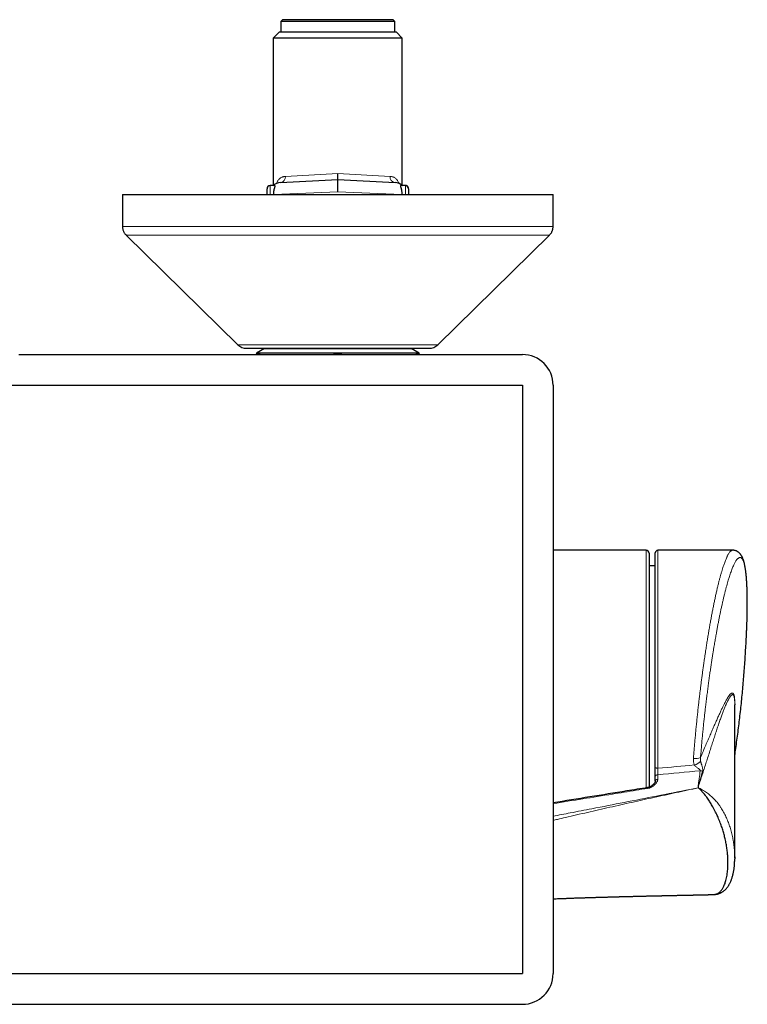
# Model space of a CAD drawing. Header units: millimetres. Extents: x 8 to 1018, y 12 to 2184.
# Tile 14 of 52: x 614 to 733, y 931 to 1091. Entities that reach past the tile are written whole.
import ezdxf

# ---------------------------------------------------------------- set-up
doc = ezdxf.new("R2010")
doc.units = ezdxf.units.MM

msp = doc.modelspace()

# ---------------------------------------------------------------- linework, layer by layer
at = {"color": 7, "linetype": 'Continuous', "lineweight": 30}
for p, q in [((657.09, 1091.14), (656.79, 1090.84)), ((656.79, 1090.84), (656.79, 1089.14)), ((666.04, 1090.84), (656.79, 1090.84)), ((657.09, 1091.14), (666.04, 1091.14)), ((666.04, 1091.14), (674.99, 1091.14)), ((675.29, 1090.84), (666.04, 1090.84)), ((675.29, 1090.84), (674.99, 1091.14)), ((675.29, 1089.14), (675.29, 1090.84)), ((656.56, 1089.14), (655.56, 1088.14)), ((656.56, 1089.14), (675.52, 1089.14)), ((676.52, 1088.14), (675.52, 1089.14)), ((655.56, 1088.14), (655.56, 1064.19)), ((676.52, 1088.14), (655.56, 1088.14)), ((676.52, 1064.19), (676.52, 1088.14)), ((656.73, 1064.65), (666.04, 1065.14)), ((666.04, 1065.14), (675.34, 1064.65)), ((654.54, 1063.64), (654.54, 1063.64)), ((654.54, 1062.69), (654.54, 1063.64)), ((655.81, 1064.14), (655.04, 1064.14)), ((677.04, 1064.14), (676.27, 1064.14)), ((677.54, 1063.64), (677.54, 1063.64)), ((677.54, 1063.64), (677.54, 1062.69)), ((631.04, 1062.69), (631.04, 1057.52)), ((631.04, 1062.69), (701.04, 1062.69)), ((701.04, 1057.52), (701.04, 1062.69)), ((631.64, 1056.1), (649.79, 1038.26)), ((682.29, 1038.26), (700.44, 1056.1)), ((614.17, 1036.67), (696.04, 1036.67)), ((651.04, 1036.69), (651.02, 1036.67)), ((651.04, 1036.69), (653.05, 1036.69)), ((651.19, 1037.69), (680.89, 1037.69)), ((654.14, 1037.64), (652.82, 1036.87)), ((652.82, 1036.87), (652.82, 1036.69)), ((666.04, 1036.87), (652.82, 1036.87)), ((653.41, 1036.67), (653.05, 1036.69)), ((653.05, 1036.69), (666.04, 1036.69)), ((654.14, 1037.69), (654.14, 1037.64)), ((654.14, 1037.64), (677.94, 1037.64)), ((679.26, 1036.87), (666.04, 1036.87)), ((666.04, 1036.69), (679.03, 1036.69)), ((677.94, 1037.64), (677.94, 1037.69)), ((679.26, 1036.87), (677.94, 1037.64)), ((679.39, 1036.67), (679.03, 1036.69)), ((679.03, 1036.69), (681.04, 1036.69)), ((679.26, 1036.69), (679.26, 1036.87)), ((681.05, 1036.67), (681.04, 1036.69)), ((610.03, 1031.67), (696.04, 1031.67)), ((696.04, 1031.67), (696.04, 935.98)), ((701.04, 1031.67), (701.04, 935.98)), ((716.14, 1004.84), (701.04, 1004.84)), ((716.64, 1004.34), (716.64, 966.29)), ((717.64, 969.53), (717.64, 1004.39)), ((730.23, 1004.84), (718.09, 1004.84)), ((717.64, 1002.31), (716.64, 1002.31)), ((730.57, 954.81), (730.57, 979.69)), ((717.64, 967.26), (717.64, 968.01)), ((717.64, 967.26), (717.64, 967.28)), ((730.56, 954.99), (730.56, 954.65)), ((608.4, 935.98), (696.04, 935.98)), ((608.43, 930.98), (696.04, 930.98))]:
    msp.add_line(p, q, dxfattribs=at)
at = {"color": 8, "linetype": 'Continuous', "lineweight": 0}
for p, q in [((657.53, 1065.65), (666.04, 1066.14)), ((666.04, 1066.14), (674.55, 1065.65)), ((655.04, 1064.14), (655.04, 1062.69)), ((677.04, 1062.69), (677.04, 1064.14)), ((666.04, 1063.13), (655.65, 1062.69)), ((676.43, 1062.69), (666.04, 1063.13)), ((631.04, 1057.52), (701.04, 1057.52)), ((649.79, 1038.26), (682.29, 1038.26)), ((716.14, 966.18), (716.14, 1004.84)), ((718.09, 1004.84), (718.09, 969.38)), ((718.05, 968.33), (718.05, 967.58)), ((723.27, 965.93), (724.63, 966.21)), ((724.63, 966.21), (724.63, 966.46)), ((724.66, 966.46), (724.66, 966.21)), ((701.05, 963.62), (701.04, 963.63))]:
    msp.add_line(p, q, dxfattribs=at)
at = {"color": 8, "linetype": 'Continuous', "lineweight": 0, "flags": 128}
msp.add_lwpolyline([(718.09, 969.38), (718.02, 969.38), (717.95, 969.39), (717.88, 969.4), (717.82, 969.41), (717.77, 969.43), (717.72, 969.44), (717.69, 969.46), (717.66, 969.49), (717.64, 969.51), (717.64, 969.53)], dxfattribs=at)
at = {"color": 8, "linetype": 'Continuous', "lineweight": 0}
for centre, radius, start, end in [((656.61, 1065.56), 0.918, 279.6331, 5.8328), ((675.46, 1065.56), 0.918, 174.1672, 260.3669), ((724.18, 972.86), 1.91, 260.1626, 295.6468), ((723.19, 972.48), 2.7, 287.3525, 312.8122), ((724.94, 967.25), 1.71, 76.457, 89.5853), ((718.02, 967.94), 0.391, 86.1506, 169.2024), ((724.73, 964.77), 1.69, 92.3234, 93.5691), ((725.6, 964.92), 1.59, 126.1287, 127.5134), ((718.87, 964.6), 5.97, 15.3769, 15.5879), ((724.73, 964.52), 1.69, 92.3234, 93.5691)]:
    msp.add_arc(centre, radius, start, end, dxfattribs=at)
at = {"color": 7, "linetype": 'Continuous', "lineweight": 30}
for centre, radius, start, end in [((655.04, 1063.68), 0.5, 113.4, 180.0201), ((655.04, 1063.64), 0.5, 90, 180), ((656.84, 1062.65), 2, 93, 132.0126), ((675.24, 1062.65), 2, 47.9956, 87), ((677.04, 1063.68), 0.5, 359.9837, 113.4328), ((677.04, 1063.64), 0.5, 0, 90), ((651.19, 1039.69), 2, 225.4958, 270), ((680.89, 1039.69), 2, 270, 314.5042), ((696.04, 1031.67), 5, 0, 90), ((716.14, 1004.34), 0.5, 0, 90), ((718.09, 1004.39), 0.45, 90, 180), ((696.04, 935.98), 5, 270, 0)]:
    msp.add_arc(centre, radius, start, end, dxfattribs=at)
at = {"color": 8, "linetype": 'Continuous', "lineweight": 0}
for centre, major_axis, ratio, start_param, end_param in [((585.26, 977.64), (311.72, 19.52), 0.062137, 5.148535, 5.173159), ((585.17, 978.34), (311.72, 18.81), 0.059895, 5.149264, 5.170314), ((705.87, 961.99), (5.52, 0.68), 0.701687, 2.53814, 2.54085)]:
    msp.add_ellipse(centre, major_axis=major_axis, ratio=ratio, start_param=start_param, end_param=end_param, dxfattribs=at)
for points, knots in [([(656.09, 1064.5), (656.09, 1064.52), (656.13, 1064.62), (656.19, 1064.76), (656.29, 1064.95), (656.42, 1065.12), (656.56, 1065.27), (656.73, 1065.4), (656.9, 1065.5), (657.06, 1065.56), (657.21, 1065.6), (657.36, 1065.63), (657.47, 1065.64), (657.53, 1065.65)], [0, 0, 0, 0, 0.028314, 0.120239, 0.21218, 0.324665, 0.437167, 0.552873, 0.668586, 0.750932, 0.833279, 0.916639, 1, 1, 1, 1]), ([(674.55, 1065.65), (674.63, 1065.64), (674.79, 1065.63), (675.02, 1065.56), (675.23, 1065.47), (675.42, 1065.35), (675.57, 1065.21), (675.7, 1065.06), (675.82, 1064.88), (675.91, 1064.71), (675.96, 1064.58), (675.98, 1064.52), (675.99, 1064.5)], [0, 0, 0, 0, 0.124053, 0.248104, 0.375777, 0.503441, 0.605991, 0.708533, 0.813748, 0.918941, 0.975797, 1, 1, 1, 1]), ([(700.44, 1056.1), (700.44, 1056.1), (700.43, 1056.1), (700.38, 1056.1), (700.29, 1056.1), (700.17, 1056.1), (700.02, 1056.1), (699.84, 1056.1), (699.62, 1056.1), (699.39, 1056.1), (699.13, 1056.1), (698.84, 1056.1), (698.53, 1056.1), (698.19, 1056.1), (697.81, 1056.1), (697.4, 1056.1), (696.94, 1056.1), (696.45, 1056.1), (695.93, 1056.1), (695.37, 1056.1), (694.8, 1056.1), (694.21, 1056.1), (693.61, 1056.1), (693, 1056.1), (692.38, 1056.1), (691.73, 1056.1), (691.06, 1056.1), (690.35, 1056.1), (689.59, 1056.1), (688.79, 1056.1), (687.97, 1056.1), (687.13, 1056.1), (686.26, 1056.1), (685.38, 1056.1), (684.5, 1056.1), (683.63, 1056.1), (682.77, 1056.1), (681.9, 1056.1), (681.01, 1056.1), (680.11, 1056.1), (679.18, 1056.1), (678.2, 1056.1), (677.18, 1056.1), (676.15, 1056.1), (675.12, 1056.1), (674.07, 1056.1), (673.02, 1056.1), (671.98, 1056.1), (670.97, 1056.1), (669.99, 1056.1), (669.01, 1056.1), (668.02, 1056.1), (667.03, 1056.1), (666.01, 1056.1), (664.96, 1056.1), (663.88, 1056.1), (662.8, 1056.1), (661.73, 1056.1), (660.66, 1056.1), (659.59, 1056.1), (658.56, 1056.1), (657.57, 1056.1), (656.61, 1056.1), (655.66, 1056.1), (654.72, 1056.1), (653.79, 1056.1), (652.84, 1056.1), (651.88, 1056.1), (650.9, 1056.1), (649.94, 1056.1), (648.99, 1056.1), (648.06, 1056.1), (647.15, 1056.1), (646.28, 1056.1), (645.45, 1056.1), (644.67, 1056.1), (643.9, 1056.1), (643.15, 1056.1), (642.42, 1056.1), (641.69, 1056.1), (640.96, 1056.1), (640.23, 1056.1), (639.53, 1056.1), (638.85, 1056.1), (638.2, 1056.1), (637.58, 1056.1), (637, 1056.1), (636.47, 1056.1), (635.97, 1056.1), (635.5, 1056.1), (635.06, 1056.1), (634.64, 1056.1), (634.24, 1056.1), (633.85, 1056.1), (633.49, 1056.1), (633.15, 1056.1), (632.85, 1056.1), (632.58, 1056.1), (632.34, 1056.1), (632.15, 1056.1), (631.99, 1056.1), (631.86, 1056.1), (631.76, 1056.1), (631.69, 1056.1), (631.64, 1056.1), (631.64, 1056.1), (631.64, 1056.1)], [0, 0, 0, 0, 0.01, 0.0199999, 0.0299999, 0.0399999, 0.0499999, 0.0599998, 0.0699998, 0.0791665, 0.0883332, 0.0974999, 0.1066666, 0.1158333, 0.125, 0.135, 0.1449999, 0.1549999, 0.1649999, 0.1749999, 0.1849998, 0.1949998, 0.2041665, 0.2133332, 0.2224999, 0.2316666, 0.2408333, 0.25, 0.26, 0.2699999, 0.2799999, 0.2899999, 0.2999999, 0.3099998, 0.3199998, 0.3291665, 0.3383332, 0.3474999, 0.3566666, 0.3658333, 0.375, 0.385, 0.3949999, 0.4049999, 0.4149999, 0.4249999, 0.4349998, 0.4449998, 0.4541665, 0.4633332, 0.4724999, 0.4816666, 0.4908333, 0.5, 0.51, 0.5199999, 0.5299999, 0.5399999, 0.5499999, 0.5599998, 0.5699998, 0.5791665, 0.5883332, 0.5974999, 0.6066666, 0.6158333, 0.625, 0.635, 0.6449999, 0.6549999, 0.6649999, 0.6749999, 0.6849998, 0.6949998, 0.7041665, 0.7133332, 0.7224999, 0.7316666, 0.7408333, 0.75, 0.76, 0.7699999, 0.7799999, 0.7899999, 0.7999999, 0.8099998, 0.8199998, 0.8291665, 0.8383332, 0.8474999, 0.8566666, 0.8658333, 0.875, 0.885, 0.8949999, 0.9049999, 0.9149999, 0.9249999, 0.9349998, 0.9449998, 0.9541665, 0.9633332, 0.9724999, 0.9816666, 0.9908333, 1, 1, 1, 1]), ([(723.85, 970.98), (723.87, 971.26), (723.91, 971.83), (723.99, 972.7), (724.06, 973.57), (724.14, 974.45), (724.22, 975.34), (724.31, 976.23), (724.4, 977.13), (724.49, 978.02), (724.59, 978.92), (724.68, 979.71), (724.75, 980.37), (724.82, 980.92), (724.88, 981.47), (724.96, 982.08), (725.04, 982.75), (725.13, 983.48), (725.23, 984.2), (725.32, 984.93), (725.42, 985.64), (725.51, 986.3), (725.6, 986.89), (725.68, 987.42), (725.75, 987.94), (725.85, 988.56), (725.96, 989.27), (726.08, 990.07), (726.21, 990.86), (726.34, 991.63), (726.47, 992.4), (726.61, 993.15), (726.74, 993.89), (726.88, 994.62), (727.02, 995.33), (727.15, 996.01), (727.29, 996.68), (727.43, 997.32), (727.56, 997.93), (727.7, 998.53), (727.84, 999.1), (727.97, 999.65), (728.11, 1000.18), (728.24, 1000.68), (728.38, 1001.16), (728.51, 1001.6), (728.64, 1002.01), (728.76, 1002.38), (728.88, 1002.71), (728.99, 1003.01), (729.09, 1003.28), (729.19, 1003.51), (729.28, 1003.71), (729.35, 1003.87), (729.43, 1004.01), (729.52, 1004.18), (729.63, 1004.35), (729.74, 1004.51), (729.83, 1004.62), (729.92, 1004.71), (730.01, 1004.77), (730.1, 1004.82), (730.17, 1004.84), (730.21, 1004.84), (730.23, 1004.84)], [0, 0, 0, 0, 0.018008, 0.036016, 0.054107, 0.072197, 0.090336, 0.108476, 0.126698, 0.144921, 0.163196, 0.181492, 0.192698, 0.203904, 0.21513, 0.226355, 0.241412, 0.256472, 0.27153, 0.286693, 0.301858, 0.317021, 0.328465, 0.339908, 0.351372, 0.362836, 0.38078, 0.398724, 0.416746, 0.434768, 0.453127, 0.471487, 0.489929, 0.508372, 0.527051, 0.545751, 0.56409, 0.582429, 0.600851, 0.619273, 0.637705, 0.656137, 0.674653, 0.693169, 0.711715, 0.730281, 0.748171, 0.766079, 0.78196, 0.797841, 0.813777, 0.829712, 0.841419, 0.853126, 0.864855, 0.876584, 0.895855, 0.915151, 0.93028, 0.945409, 0.960586, 0.975762, 0.991528, 1, 1, 1, 1]), ([(732.54, 992.78), (732.55, 993), (732.57, 993.46), (732.58, 994.16), (732.59, 994.83), (732.6, 995.44), (732.61, 996.01), (732.61, 996.57), (732.6, 997.13), (732.59, 997.67), (732.58, 998.21), (732.56, 998.75), (732.53, 999.29), (732.5, 999.79), (732.47, 1000.24), (732.43, 1000.64), (732.39, 1001.01), (732.35, 1001.36), (732.3, 1001.69), (732.25, 1002), (732.19, 1002.3), (732.13, 1002.57), (732.05, 1002.83), (731.98, 1003.05), (731.9, 1003.23), (731.82, 1003.37), (731.75, 1003.47), (731.67, 1003.56), (731.59, 1003.62), (731.51, 1003.65), (731.42, 1003.67), (731.32, 1003.65), (731.21, 1003.6), (731.11, 1003.53), (731.01, 1003.44), (730.92, 1003.34), (730.82, 1003.2), (730.7, 1003.02), (730.58, 1002.81), (730.46, 1002.57), (730.34, 1002.31), (730.22, 1002.01), (730.09, 1001.69), (729.96, 1001.34), (729.83, 1000.96), (729.71, 1000.6), (729.6, 1000.26), (729.5, 999.93), (729.39, 999.53), (729.26, 999.08), (729.13, 998.59), (729, 998.08), (728.86, 997.54), (728.73, 996.98), (728.6, 996.4), (728.46, 995.81), (728.33, 995.21), (728.21, 994.61), (728.08, 994.01), (727.96, 993.41), (727.84, 992.79), (727.73, 992.16), (727.6, 991.48), (727.47, 990.73), (727.33, 989.92), (727.2, 989.18), (727.09, 988.52), (726.99, 987.9), (726.89, 987.22), (726.77, 986.49), (726.66, 985.72), (726.54, 984.93), (726.43, 984.13), (726.32, 983.29), (726.2, 982.41), (726.08, 981.49), (725.96, 980.56), (725.86, 979.69), (725.76, 978.87), (725.67, 978.08), (725.58, 977.27), (725.49, 976.44), (725.41, 975.62), (725.32, 974.76), (725.24, 973.87), (725.16, 972.95), (725.08, 972.04), (725.03, 971.44), (725, 971.14)], [0, 0, 0, 0, 0.010932, 0.023768, 0.036596, 0.047198, 0.057799, 0.069186, 0.08058, 0.091974, 0.103361, 0.116215, 0.129077, 0.141939, 0.154793, 0.165542, 0.17629, 0.187837, 0.199391, 0.210944, 0.222491, 0.235527, 0.248572, 0.261617, 0.274653, 0.285527, 0.296401, 0.307099, 0.317801, 0.328504, 0.339201, 0.352152, 0.365106, 0.378057, 0.386986, 0.395916, 0.408126, 0.420343, 0.432561, 0.444771, 0.456887, 0.46901, 0.481132, 0.493248, 0.505599, 0.51795, 0.526206, 0.534462, 0.54589, 0.557322, 0.568751, 0.580643, 0.592539, 0.604431, 0.616214, 0.627999, 0.639782, 0.650616, 0.661451, 0.672106, 0.682765, 0.693425, 0.70408, 0.716974, 0.729873, 0.742767, 0.751656, 0.760544, 0.771283, 0.782022, 0.793555, 0.805094, 0.816633, 0.828166, 0.841181, 0.854203, 0.867226, 0.88024, 0.890982, 0.901724, 0.913262, 0.924807, 0.936351, 0.947889, 0.960912, 0.973945, 0.986977, 1, 1, 1, 1]), ([(724.66, 966.46), (724.77, 966.77), (724.98, 967.39), (725.28, 968.31), (725.58, 969.23), (725.87, 970.14), (726.17, 971.05), (726.46, 971.98), (726.76, 972.9), (727.04, 973.8), (727.32, 974.66), (727.59, 975.49), (727.85, 976.27), (728.06, 976.88), (728.23, 977.35), (728.38, 977.79), (728.54, 978.21), (728.69, 978.6), (728.8, 978.89), (728.91, 979.16), (729.02, 979.45), (729.15, 979.74), (729.28, 980.03), (729.41, 980.3), (729.53, 980.54), (729.64, 980.75), (729.75, 980.94), (729.86, 981.09), (729.95, 981.2), (730.02, 981.26), (730.08, 981.31), (730.13, 981.34), (730.18, 981.35), (730.23, 981.35), (730.28, 981.33), (730.33, 981.3), (730.37, 981.24), (730.42, 981.15), (730.46, 981.02), (730.49, 980.89), (730.51, 980.77), (730.52, 980.65), (730.54, 980.52), (730.55, 980.35), (730.56, 980.17), (730.56, 980.01), (730.56, 979.91), (730.56, 979.88)], [0, 0, 0, 0, 0.038876, 0.077765, 0.117265, 0.156777, 0.196671, 0.239535, 0.282413, 0.324695, 0.366994, 0.407849, 0.448727, 0.487408, 0.506763, 0.526118, 0.562709, 0.581023, 0.599337, 0.617218, 0.635105, 0.657696, 0.680303, 0.702272, 0.724262, 0.745342, 0.766449, 0.786925, 0.807438, 0.819417, 0.831408, 0.843444, 0.855479, 0.867585, 0.87969, 0.891878, 0.904095, 0.917783, 0.931531, 0.945495, 0.952524, 0.959553, 0.968665, 0.977785, 0.986896, 0.996346, 1, 1, 1, 1]), ([(730.57, 979.15), (730.57, 979.22), (730.57, 979.39), (730.58, 979.6), (730.58, 979.8), (730.58, 979.97), (730.58, 980.14), (730.57, 980.29), (730.56, 980.44), (730.55, 980.58), (730.54, 980.71), (730.53, 980.84), (730.51, 980.97), (730.49, 981.09), (730.47, 981.2), (730.44, 981.3), (730.41, 981.38), (730.38, 981.45), (730.34, 981.51), (730.3, 981.55), (730.26, 981.58), (730.22, 981.6), (730.18, 981.61), (730.12, 981.61), (730.04, 981.59), (729.96, 981.53), (729.88, 981.46), (729.81, 981.39), (729.74, 981.31), (729.67, 981.21), (729.59, 981.11), (729.48, 980.95), (729.35, 980.73), (729.17, 980.43), (728.99, 980.09), (728.83, 979.76), (728.68, 979.47), (728.52, 979.14), (728.31, 978.7), (728.05, 978.13), (727.77, 977.51), (727.48, 976.85), (727.16, 976.14), (726.84, 975.39), (726.49, 974.6), (726.13, 973.77), (725.76, 972.9), (725.38, 972.02), (725.13, 971.43), (725, 971.14)], [0, 0, 0, 0, 0.008504, 0.019535, 0.027517, 0.035498, 0.043552, 0.051605, 0.059729, 0.067853, 0.076045, 0.084236, 0.094808, 0.105411, 0.116109, 0.126807, 0.137597, 0.148386, 0.15944, 0.170493, 0.181608, 0.192722, 0.203827, 0.214932, 0.237214, 0.259484, 0.274096, 0.288709, 0.303361, 0.318014, 0.333197, 0.348381, 0.3788, 0.41051, 0.44226, 0.474598, 0.494258, 0.513918, 0.55328, 0.594245, 0.635244, 0.678635, 0.722056, 0.767681, 0.813334, 0.860402, 0.907496, 0.955072, 1, 1, 1, 1]), ([(723.99, 969.91), (723.97, 969.99), (723.92, 970.13), (723.87, 970.35), (723.85, 970.55), (723.84, 970.76), (723.84, 970.91), (723.85, 970.98)], [0, 0, 0, 0, 0.230003, 0.419407, 0.610076, 0.804455, 1, 1, 1, 1]), ([(725, 971.14), (724.99, 971.05), (724.98, 970.93), (724.98, 970.77), (724.99, 970.64), (725.01, 970.55), (725.02, 970.5)], [0, 0, 0, 0, 0.385811, 0.5827, 0.781089, 1, 1, 1, 1]), ([(718.09, 969.38), (718.09, 969.34), (718.08, 969.25), (718.08, 969.1), (718.07, 968.93), (718.06, 968.76), (718.06, 968.6), (718.05, 968.45), (718.05, 968.37), (718.05, 968.33)], [0, 0, 0, 0, 0.107108, 0.254367, 0.405823, 0.55238, 0.703136, 0.849437, 1, 1, 1, 1]), ([(724.95, 968.97), (724.96, 968.98), (724.96, 969), (724.95, 969.03), (724.94, 969.06), (724.91, 969.1), (724.86, 969.15), (724.77, 969.23), (724.63, 969.33), (724.47, 969.45), (724.29, 969.6), (724.16, 969.72), (724.06, 969.83), (724.02, 969.88), (723.99, 969.91)], [0, 0, 0, 0, 0.039407, 0.054131, 0.085844, 0.118722, 0.166838, 0.27302, 0.381033, 0.540614, 0.702246, 0.848966, 0.924106, 1, 1, 1, 1]), ([(724.63, 966.46), (724.63, 966.51), (724.63, 966.61), (724.66, 966.82), (724.71, 967.19), (724.81, 967.92), (724.89, 968.55), (724.95, 968.97)], [0, 0, 0, 0, 0.062286, 0.124701, 0.249676, 0.499779, 1, 1, 1, 1]), ([(725.02, 970.5), (725.03, 970.47), (725.05, 970.39), (725.08, 970.28), (725.12, 970.17), (725.15, 970.06), (725.19, 969.94), (725.24, 969.78), (725.29, 969.61), (725.33, 969.42), (725.36, 969.27), (725.37, 969.14), (725.37, 969.03), (725.35, 968.96), (725.34, 968.92)], [0, 0, 0, 0, 0.060212, 0.121193, 0.184075, 0.247422, 0.317674, 0.388299, 0.531656, 0.642964, 0.755232, 0.832874, 0.911134, 1, 1, 1, 1]), ([(718.05, 967.58), (718.04, 967.53), (718.04, 967.43), (717.99, 967.29), (717.93, 967.16), (717.85, 967.02), (717.74, 966.87), (717.6, 966.73), (717.45, 966.59), (717.29, 966.46), (717.11, 966.35), (716.94, 966.26), (716.77, 966.19), (716.61, 966.13), (716.5, 966.11), (716.45, 966.1)], [0, 0, 0, 0, 0.077065, 0.148218, 0.219628, 0.290907, 0.380223, 0.469758, 0.559111, 0.643507, 0.728067, 0.812311, 0.874874, 0.937605, 1, 1, 1, 1]), ([(717.64, 967.28), (717.64, 967.29), (717.64, 967.32), (717.67, 967.38), (717.7, 967.43), (717.75, 967.48), (717.82, 967.52), (717.89, 967.55), (717.97, 967.57), (718.02, 967.57), (718.05, 967.58)], [0, 0, 0, 0, 0.091104, 0.220947, 0.350789, 0.480631, 0.610473, 0.740316, 0.870158, 1, 1, 1, 1]), ([(725.34, 968.92), (725.26, 968.65), (725.11, 968.1), (724.92, 967.41), (724.79, 966.93), (724.71, 966.66), (724.68, 966.52), (724.66, 966.46)], [0, 0, 0, 0, 0.337947, 0.675926, 0.837952, 0.918968, 1, 1, 1, 1]), ([(724.63, 966.19), (724.03, 966.06), (722.23, 965.67), (719.83, 965.15), (717.43, 964.63), (715.03, 964.1), (712.04, 963.43), (709.04, 962.75), (706.64, 962.2), (704.85, 961.78), (703.22, 961.4), (701.95, 961.11), (701.28, 960.95), (701.04, 960.89)], [0, 0, 0, 0, 0.0761862, 0.228559, 0.3047457, 0.3809737, 0.5334307, 0.6858931, 0.7621267, 0.8383622, 0.9145984, 0.9692672, 1, 1, 1, 1]), ([(723.27, 965.93), (721.46, 965.57), (717.91, 964.86), (712.6, 963.82), (707.93, 962.91), (704.08, 962.16), (701.97, 961.76), (701.04, 961.58)], [0, 0, 0, 0, 0.243931, 0.480115, 0.716301, 0.87425, 1, 1, 1, 1]), ([(716.45, 966.1), (715.8, 966), (713.88, 965.69), (708.75, 964.86), (704.25, 964.14), (701.05, 963.62)], [0, 0, 0, 0, 0.125, 0.375, 1, 1, 1, 1]), ([(716.41, 966.23), (716.41, 966.23), (716.42, 966.23), (716.42, 966.21), (716.43, 966.17), (716.44, 966.13), (716.45, 966.1)], [0, 0, 0, 0, 0.086122, 0.390748, 0.695374, 1, 1, 1, 1]), ([(724.66, 966.21), (724.69, 966.19), (724.84, 966.12), (725.11, 965.98), (725.46, 965.78), (725.81, 965.56), (726.12, 965.33), (726.4, 965.11), (726.65, 964.91), (726.89, 964.69), (727.12, 964.47), (727.35, 964.23), (727.58, 963.97), (727.82, 963.67), (728.07, 963.34), (728.32, 962.98), (728.55, 962.62), (728.76, 962.25), (728.95, 961.87), (729.14, 961.5), (729.3, 961.12), (729.46, 960.74), (729.6, 960.35), (729.74, 959.97), (729.86, 959.57), (729.98, 959.15), (730.1, 958.71), (730.19, 958.27), (730.29, 957.81), (730.37, 957.31), (730.45, 956.75), (730.51, 956.18), (730.55, 955.6), (730.57, 955.2), (730.56, 955.01), (730.56, 954.99)], [0, 0, 0, 0, 0.007784, 0.036612, 0.065568, 0.094672, 0.123942, 0.145357, 0.166851, 0.188418, 0.210075, 0.231805, 0.253613, 0.27966, 0.3085, 0.337534, 0.366679, 0.396037, 0.425485, 0.454912, 0.484411, 0.514343, 0.544331, 0.57474, 0.605195, 0.640746, 0.676353, 0.712126, 0.747942, 0.793043, 0.838209, 0.892617, 0.94369, 0.994834, 1, 1, 1, 1]), ([(701.04, 963.75), (701.04, 963.75), (701.04, 963.76), (701.04, 963.75), (701.04, 963.73), (701.04, 963.69), (701.04, 963.66), (701.04, 963.63), (701.05, 963.62)], [0, 0, 0, 0, 0.030965, 0.252519, 0.474077, 0.6907, 0.907327, 1, 1, 1, 1])]:
    msp.add_open_spline(points, degree=3, knots=knots, dxfattribs=at)
at = {"color": 7, "linetype": 'Continuous', "lineweight": 30}
for points, knots in [([(666.04, 1065.14), (666.04, 1065.14), (666.04, 1065.14), (666.04, 1065.19), (666.04, 1065.26), (666.04, 1065.35), (666.04, 1065.47), (666.04, 1065.6), (666.04, 1065.75), (666.04, 1065.89), (666.04, 1066.02), (666.04, 1066.09), (666.04, 1066.13), (666.04, 1066.14)], [0, 0, 0, 0, 0.10565, 0.214366, 0.320016, 0.428727, 0.534434, 0.643198, 0.749051, 0.857966, 0.922691, 0.988094, 1, 1, 1, 1]), ([(666.04, 1063.13), (666.04, 1063.14), (666.04, 1063.22), (666.04, 1063.37), (666.04, 1063.56), (666.04, 1063.74), (666.04, 1063.89), (666.04, 1064.05), (666.04, 1064.2), (666.04, 1064.33), (666.04, 1064.46), (666.04, 1064.59), (666.04, 1064.7), (666.04, 1064.8), (666.04, 1064.89), (666.04, 1064.96), (666.04, 1065.02), (666.04, 1065.07), (666.04, 1065.11), (666.04, 1065.13), (666.04, 1065.13), (666.04, 1065.14)], [0, 0, 0, 0, 0.009709, 0.075293, 0.141584, 0.194344, 0.247471, 0.301751, 0.35643, 0.409137, 0.462209, 0.516433, 0.571055, 0.623723, 0.676756, 0.730941, 0.785523, 0.838192, 0.891226, 0.945413, 1, 1, 1, 1]), ([(654.84, 1064.14), (654.84, 1064.14), (654.83, 1064.14), (654.85, 1064.14), (654.88, 1064.14), (654.94, 1064.14), (655, 1064.14), (655.04, 1064.14), (655.04, 1064.14)], [0, 0, 0, 0, 0.030984, 0.259629, 0.488731, 0.73873, 0.989327, 1, 1, 1, 1]), ([(655.62, 1062.68), (655.62, 1062.74), (655.62, 1062.84), (655.63, 1063), (655.64, 1063.16), (655.66, 1063.3), (655.69, 1063.44), (655.72, 1063.57), (655.75, 1063.69), (655.78, 1063.8), (655.81, 1063.9), (655.83, 1063.97), (655.85, 1064.03), (655.86, 1064.08), (655.85, 1064.11), (655.84, 1064.13), (655.82, 1064.13), (655.81, 1064.14)], [0, 0, 0, 0, 0.068968, 0.138171, 0.207153, 0.275979, 0.345017, 0.413865, 0.485709, 0.557761, 0.629593, 0.692762, 0.756093, 0.819194, 0.879391, 0.939815, 1, 1, 1, 1]), ([(676.27, 1064.14), (676.25, 1064.13), (676.23, 1064.13), (676.22, 1064.09), (676.23, 1064.02), (676.26, 1063.92), (676.3, 1063.8), (676.33, 1063.67), (676.36, 1063.55), (676.39, 1063.45), (676.41, 1063.33), (676.42, 1063.22), (676.44, 1063.09), (676.45, 1062.96), (676.46, 1062.82), (676.46, 1062.73), (676.46, 1062.68)], [0, 0, 0, 0, 0.086748, 0.176451, 0.263148, 0.352037, 0.446019, 0.54199, 0.596791, 0.651589, 0.708018, 0.764443, 0.822215, 0.879984, 0.939993, 1, 1, 1, 1]), ([(631.04, 1057.52), (631.04, 1057.46), (631.04, 1057.32), (631.07, 1057.12), (631.12, 1056.93), (631.18, 1056.75), (631.27, 1056.57), (631.37, 1056.4), (631.49, 1056.24), (631.59, 1056.15), (631.64, 1056.1)], [0, 0, 0, 0, 0.129502, 0.255184, 0.378256, 0.5, 0.621744, 0.744816, 0.870498, 1, 1, 1, 1]), ([(700.44, 1056.1), (700.49, 1056.15), (700.58, 1056.24), (700.7, 1056.4), (700.81, 1056.57), (700.89, 1056.75), (700.96, 1056.93), (701, 1057.12), (701.03, 1057.32), (701.04, 1057.46), (701.04, 1057.52)], [0, 0, 0, 0, 0.129502, 0.255184, 0.378256, 0.5, 0.621744, 0.744816, 0.870498, 1, 1, 1, 1]), ([(653.05, 1036.69), (653.01, 1036.69), (652.91, 1036.68), (652.8, 1036.68), (652.72, 1036.67)], [0, 0, 0, 0, 0.298208, 1, 1, 1, 1]), ([(666.04, 1036.69), (665.81, 1036.69), (665.57, 1036.69), (665.33, 1036.67), (665.32, 1036.67)], [0, 0, 0, 0, 0.9763167, 1, 1, 1, 1]), ([(666.68, 1036.67), (666.52, 1036.68), (666.31, 1036.68), (666.1, 1036.69), (666.04, 1036.69)], [0, 0, 0, 0, 0.72174, 1, 1, 1, 1]), ([(679.03, 1036.69), (679, 1036.69), (678.89, 1036.68), (678.78, 1036.68), (678.7, 1036.67)], [0, 0, 0, 0, 0.298208, 1, 1, 1, 1]), ([(732.56, 993.44), (732.57, 993.52), (732.57, 993.73), (732.58, 994.07), (732.59, 994.44), (732.59, 994.81), (732.6, 995.18), (732.6, 995.53), (732.61, 995.89), (732.61, 996.23), (732.61, 996.57), (732.6, 996.91), (732.6, 997.23), (732.59, 997.56), (732.59, 997.87), (732.58, 998.18), (732.57, 998.48), (732.56, 998.78), (732.55, 999.07), (732.53, 999.35), (732.52, 999.63), (732.5, 999.9), (732.48, 1000.16), (732.46, 1000.41), (732.44, 1000.66), (732.41, 1000.91), (732.39, 1001.14), (732.36, 1001.37), (732.33, 1001.6), (732.3, 1001.81), (732.27, 1002.02), (732.23, 1002.22), (732.19, 1002.42), (732.15, 1002.62), (732.1, 1002.81), (732.05, 1003), (732, 1003.18), (731.94, 1003.36), (731.87, 1003.53), (731.81, 1003.68), (731.74, 1003.82), (731.67, 1003.94), (731.6, 1004.05), (731.53, 1004.15), (731.46, 1004.24), (731.38, 1004.33), (731.3, 1004.4), (731.22, 1004.48), (731.13, 1004.54), (731.04, 1004.61), (730.93, 1004.67), (730.83, 1004.72), (730.72, 1004.76), (730.6, 1004.8), (730.49, 1004.82), (730.37, 1004.84), (730.28, 1004.84), (730.23, 1004.84), (730.23, 1004.84)], [0, 0, 0, 0, 0.012355, 0.032277, 0.052225, 0.072091, 0.091993, 0.111951, 0.131909, 0.151805, 0.171633, 0.191643, 0.21164, 0.231635, 0.251638, 0.27166, 0.291713, 0.311811, 0.331967, 0.352196, 0.372594, 0.392684, 0.412933, 0.433325, 0.45385, 0.474496, 0.495258, 0.516131, 0.537117, 0.558225, 0.578497, 0.600117, 0.621942, 0.64404, 0.666485, 0.689357, 0.712737, 0.736664, 0.761047, 0.782584, 0.802267, 0.820067, 0.836218, 0.851, 0.864666, 0.877426, 0.889453, 0.900891, 0.911856, 0.923554, 0.93482, 0.945739, 0.956396, 0.966861, 0.97719, 0.987432, 0.997637, 1, 1, 1, 1]), ([(732.54, 992.79), (732.54, 992.83), (732.55, 993), (732.56, 993.21), (732.56, 993.37), (732.56, 993.41)], [0, 0, 0, 0, 0.189246, 0.82258, 1, 1, 1, 1]), ([(732.47, 990.94), (732.47, 991.03), (732.49, 991.36), (732.51, 991.93), (732.53, 992.46), (732.54, 992.75), (732.54, 992.78)], [0, 0, 0, 0, 0.136942, 0.512793, 0.936999, 1, 1, 1, 1]), ([(730.57, 971.4), (730.62, 971.8), (730.75, 972.64), (730.92, 973.93), (731.1, 975.26), (731.26, 976.59), (731.42, 977.92), (731.57, 979.25), (731.71, 980.59), (731.83, 981.92), (731.95, 983.26), (732.07, 984.59), (732.17, 985.93), (732.26, 987.27), (732.34, 988.61), (732.41, 989.83), (732.45, 990.61), (732.47, 990.94)], [0, 0, 0, 0, 0.061651, 0.129919, 0.198187, 0.266456, 0.334726, 0.402996, 0.471267, 0.539539, 0.607811, 0.676083, 0.744356, 0.812629, 0.880902, 0.949176, 1, 1, 1, 1]), ([(730.56, 979.88), (730.57, 979.83), (730.57, 979.77), (730.57, 979.71), (730.57, 979.69)], [0, 0, 0, 0, 0.741652, 1, 1, 1, 1]), ([(717.64, 968.01), (717.64, 968.07), (717.64, 968.18), (717.64, 968.38), (717.64, 968.59), (717.64, 968.8), (717.64, 969), (717.64, 969.18), (717.64, 969.36), (717.64, 969.48), (717.64, 969.53)], [0, 0, 0, 0, 0.13998, 0.279959, 0.419938, 0.559921, 0.669956, 0.779975, 0.889984, 1, 1, 1, 1]), ([(716.41, 966.23), (715.28, 966.05), (710.15, 965.22), (705.03, 964.4), (701.04, 963.75)], [0, 0, 0, 0, 0.221536, 1, 1, 1, 1]), ([(717.64, 967.28), (717.64, 967.26), (717.63, 967.23), (717.63, 967.18), (717.62, 967.15), (717.61, 967.13), (717.59, 967.09), (717.57, 967.05), (717.53, 966.98), (717.49, 966.91), (717.43, 966.84), (717.37, 966.77), (717.29, 966.7), (717.21, 966.62), (717.12, 966.55), (717.02, 966.48), (716.93, 966.42), (716.83, 966.37), (716.74, 966.33), (716.66, 966.3), (716.59, 966.27), (716.5, 966.25), (716.44, 966.24), (716.41, 966.23)], [0, 0, 0, 0, 0.036815, 0.083395, 0.129822, 0.145251, 0.160621, 0.211901, 0.263903, 0.317296, 0.372679, 0.430425, 0.490737, 0.553281, 0.620444, 0.677111, 0.736315, 0.79202, 0.844695, 0.879087, 0.916457, 0.956658, 1, 1, 1, 1]), ([(727.08, 948.83), (727.08, 948.83), (727.16, 948.83), (727.3, 948.85), (727.51, 948.89), (727.7, 948.97), (727.9, 949.07), (728.09, 949.21), (728.27, 949.38), (728.42, 949.57), (728.56, 949.76), (728.69, 949.97), (728.81, 950.21), (728.93, 950.48), (729.04, 950.79), (729.15, 951.14), (729.24, 951.55), (729.33, 952.01), (729.39, 952.46), (729.43, 952.9), (729.45, 953.32), (729.46, 953.75), (729.46, 954.23), (729.45, 954.75), (729.41, 955.26), (729.37, 955.72), (729.32, 956.11), (729.27, 956.51), (729.21, 956.9), (729.14, 957.29), (729.06, 957.68), (728.97, 958.05), (728.88, 958.42), (728.78, 958.79), (728.68, 959.16), (728.56, 959.54), (728.43, 959.92), (728.29, 960.31), (728.13, 960.73), (727.96, 961.14), (727.8, 961.52), (727.63, 961.88), (727.44, 962.27), (727.22, 962.69), (727, 963.09), (726.8, 963.44), (726.62, 963.75), (726.43, 964.05), (726.22, 964.36), (725.99, 964.69), (725.76, 964.99), (725.54, 965.26), (725.34, 965.49), (725.14, 965.7), (724.93, 965.92), (724.76, 966.08), (724.66, 966.16), (724.63, 966.19)], [0, 0, 0, 0, 0.000589, 0.017081, 0.034659, 0.052459, 0.070324, 0.090706, 0.111167, 0.129297, 0.147467, 0.16573, 0.184024, 0.205027, 0.226064, 0.249981, 0.277793, 0.305874, 0.334001, 0.358213, 0.38245, 0.40575, 0.42907, 0.458593, 0.488157, 0.507894, 0.527646, 0.546845, 0.566058, 0.584271, 0.602499, 0.619611, 0.63674, 0.653357, 0.669851, 0.686367, 0.703076, 0.719813, 0.738466, 0.757174, 0.771744, 0.787528, 0.803358, 0.822171, 0.841084, 0.855358, 0.868623, 0.881936, 0.896973, 0.912079, 0.930049, 0.942719, 0.955462, 0.968241, 0.98109, 0.995558, 1, 1, 1, 1]), ([(727.1, 948.83), (727.1, 948.83), (727.15, 948.83), (727.25, 948.84), (727.38, 948.85), (727.53, 948.87), (727.69, 948.9), (727.84, 948.94), (727.99, 948.99), (728.13, 949.05), (728.28, 949.11), (728.42, 949.19), (728.55, 949.27), (728.68, 949.35), (728.81, 949.45), (728.93, 949.55), (729.05, 949.66), (729.16, 949.78), (729.27, 949.91), (729.38, 950.04), (729.48, 950.18), (729.58, 950.33), (729.68, 950.5), (729.77, 950.67), (729.86, 950.85), (729.95, 951.04), (730.03, 951.25), (730.1, 951.46), (730.17, 951.69), (730.24, 951.93), (730.3, 952.18), (730.36, 952.44), (730.41, 952.71), (730.45, 952.98), (730.49, 953.27), (730.52, 953.56), (730.54, 953.86), (730.55, 954.18), (730.56, 954.43), (730.56, 954.59), (730.56, 954.64)], [0, 0, 0, 0, 0.002339, 0.018437, 0.033493, 0.05373, 0.073871, 0.09395, 0.114011, 0.134094, 0.154255, 0.17455, 0.195037, 0.215779, 0.236841, 0.25836, 0.28021, 0.302426, 0.325272, 0.348828, 0.373183, 0.398425, 0.424641, 0.451926, 0.480502, 0.510103, 0.540754, 0.572518, 0.605455, 0.639622, 0.674974, 0.711644, 0.748518, 0.785908, 0.823846, 0.862367, 0.901511, 0.941324, 0.981856, 1, 1, 1, 1]), ([(701.04, 948.14), (701.06, 948.14), (701.23, 948.14), (701.55, 948.16), (701.98, 948.17), (702.36, 948.19), (702.7, 948.2), (703, 948.21), (703.25, 948.22), (703.48, 948.23), (703.67, 948.24), (703.88, 948.25), (704.13, 948.26), (704.42, 948.27), (704.73, 948.28), (705.06, 948.29), (705.41, 948.3), (705.71, 948.31), (705.96, 948.32), (706.13, 948.32), (706.28, 948.33), (706.41, 948.33), (706.53, 948.34), (706.66, 948.34), (706.83, 948.34), (707.03, 948.35), (707.24, 948.36), (707.47, 948.36), (707.7, 948.37), (707.93, 948.38), (708.16, 948.39), (708.36, 948.39), (708.52, 948.4), (708.63, 948.4), (708.72, 948.4), (708.8, 948.4), (708.87, 948.41), (708.96, 948.41), (709.07, 948.41), (709.22, 948.42), (709.39, 948.42), (709.56, 948.43), (709.73, 948.43), (709.91, 948.43), (710.08, 948.44), (710.27, 948.44), (710.45, 948.45), (710.63, 948.45), (710.82, 948.46), (711, 948.46), (711.16, 948.47), (711.31, 948.47), (711.41, 948.48), (711.49, 948.48), (711.58, 948.48), (711.68, 948.48), (711.79, 948.49), (711.96, 948.49), (712.16, 948.5), (712.38, 948.5), (712.58, 948.51), (712.77, 948.51), (712.96, 948.52), (713.14, 948.52), (713.32, 948.52), (713.49, 948.53), (713.65, 948.53), (713.82, 948.54), (714, 948.54), (714.18, 948.55), (714.35, 948.55), (714.51, 948.55), (714.64, 948.56), (714.75, 948.56), (714.83, 948.56), (714.89, 948.56), (714.95, 948.56), (715.02, 948.57), (715.13, 948.57), (715.27, 948.57), (715.44, 948.58), (715.65, 948.58), (715.87, 948.59), (716.08, 948.59), (716.3, 948.6), (716.58, 948.6), (716.94, 948.61), (717.36, 948.62), (717.78, 948.63), (718.1, 948.64), (718.33, 948.64), (718.46, 948.65), (718.58, 948.65), (718.67, 948.65), (718.75, 948.65), (718.81, 948.66), (718.88, 948.66), (718.95, 948.66), (719.06, 948.66), (719.19, 948.66), (719.35, 948.67), (719.53, 948.67), (719.74, 948.68), (719.95, 948.68), (720.16, 948.68), (720.36, 948.69), (720.57, 948.69), (720.8, 948.7), (721.03, 948.7), (721.27, 948.71), (721.49, 948.71), (721.68, 948.72), (721.87, 948.72), (722.04, 948.73), (722.24, 948.73), (722.45, 948.73), (722.64, 948.74), (722.82, 948.74), (723.02, 948.75), (723.21, 948.75), (723.39, 948.75), (723.53, 948.76), (723.64, 948.76), (723.72, 948.76), (723.79, 948.76), (723.86, 948.76), (723.96, 948.77), (724.12, 948.77), (724.34, 948.77), (724.61, 948.78), (724.87, 948.79), (725.13, 948.79), (725.37, 948.8), (725.6, 948.8), (725.81, 948.8), (726, 948.81), (726.14, 948.81), (726.25, 948.81), (726.35, 948.82), (726.42, 948.82), (726.48, 948.82), (726.55, 948.82), (726.64, 948.82), (726.77, 948.82), (726.92, 948.83), (727.03, 948.83), (727.08, 948.83)], [0, 0, 0, 0, 0.002427, 0.020127, 0.036361, 0.05111, 0.064352, 0.075444, 0.085169, 0.093551, 0.100877, 0.107505, 0.117893, 0.129051, 0.140967, 0.153619, 0.16701, 0.181104, 0.188517, 0.195081, 0.200794, 0.205654, 0.209878, 0.214673, 0.221291, 0.228959, 0.237569, 0.246355, 0.255168, 0.264009, 0.272877, 0.281697, 0.286639, 0.290904, 0.294493, 0.297405, 0.2997, 0.302974, 0.307401, 0.312981, 0.319711, 0.326659, 0.333156, 0.339202, 0.346775, 0.3535, 0.360347, 0.367959, 0.3746, 0.381733, 0.388489, 0.393898, 0.397956, 0.400481, 0.403597, 0.407426, 0.411969, 0.417225, 0.426357, 0.434892, 0.442804, 0.450093, 0.45679, 0.463813, 0.471574, 0.47734, 0.483455, 0.48992, 0.496737, 0.503905, 0.51091, 0.516977, 0.522095, 0.525979, 0.529053, 0.531316, 0.533137, 0.535583, 0.53983, 0.545265, 0.551887, 0.560241, 0.568798, 0.577146, 0.585285, 0.593215, 0.610161, 0.626153, 0.642094, 0.658208, 0.663401, 0.668558, 0.673108, 0.676895, 0.67992, 0.682182, 0.683945, 0.687088, 0.691192, 0.696258, 0.702286, 0.709429, 0.717506, 0.725708, 0.733797, 0.741776, 0.749645, 0.757405, 0.767854, 0.776681, 0.784954, 0.793031, 0.79924, 0.805849, 0.813592, 0.822476, 0.829033, 0.836099, 0.843673, 0.851522, 0.858404, 0.864135, 0.867829, 0.870812, 0.873156, 0.875975, 0.879645, 0.884167, 0.894704, 0.905149, 0.915218, 0.924909, 0.934222, 0.943157, 0.951623, 0.959031, 0.964117, 0.968454, 0.972042, 0.974882, 0.977003, 0.979129, 0.982711, 0.987748, 0.994243, 1, 1, 1, 1])]:
    msp.add_open_spline(points, degree=3, knots=knots, dxfattribs=at)

doc.saveas('drawing.dxf')
